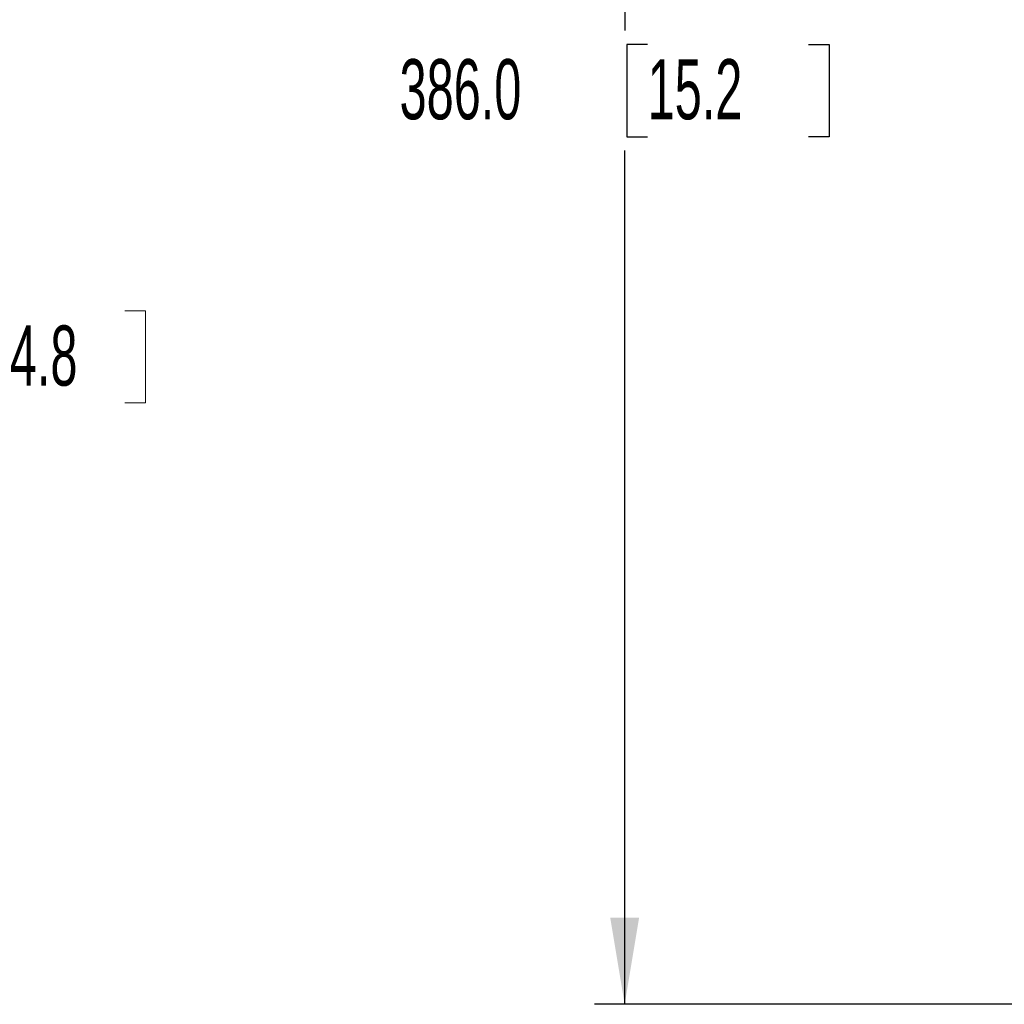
# Model space of a CAD drawing. Header units: millimetres. Extents: x 0 to 1118, y 0 to 864.
# Tile 174 of 256: x 329 to 381, y 438 to 489. Entities that reach past the tile are written whole.
import ezdxf

# ---------------------------------------------------------------- set-up
doc = ezdxf.new("R2010")
doc.units = ezdxf.units.MM
doc.layers.add('ALPHAREV', color=7, linetype='Continuous', lineweight=25)
doc.styles.add('SLDTEXTSTYLE0', font='TXT', dxfattribs={"width": 0.605})
doc.dimstyles.new('SLDDIMSTYLE0', dxfattribs={"dimtxt": 3.175, "dimasz": 4.572, "dimexe": 0, "dimexo": 0.0625, "dimgap": 0.79375, "dimtad": 0, "dimtih": 1, "dimtoh": 1, "dimdec": 1, "dimlfac": 4, "dimrnd": 1e-09, "dimzin": 12, "dimdsep": 46, "dimtxsty": 'SLDTEXTSTYLE0', "dimsah": 1, "dimcen": 0.09, "dimadec": 0, "dimazin": 3, "dimtfac": 1, "dimtofl": 0, "dimtmove": 0, "dimatfit": 3, "dimfxl": 1, "dimfrac": 2, "dimtolj": 1, "dimtzin": 12, "dimarcsym": 0})
doc.dimstyles.new('SLDDIMSTYLE1', dxfattribs={"dimtxt": 3.175, "dimasz": 4.572, "dimexe": 0, "dimexo": 0.0625, "dimgap": 0.79375, "dimtad": 0, "dimtih": 1, "dimtoh": 1, "dimdec": 1, "dimlfac": 4, "dimrnd": 1e-09, "dimzin": 4, "dimdsep": 46, "dimtxsty": 'SLDTEXTSTYLE0', "dimsah": 1, "dimcen": 0.09, "dimadec": 0, "dimazin": 1, "dimtfac": 1, "dimtofl": 0, "dimtmove": 0, "dimatfit": 3, "dimfxl": 1, "dimfrac": 2, "dimtolj": 1, "dimtzin": 12, "dimarcsym": 0})

# ---------------------------------------------------------------- blocks, each defined once
blk = doc.blocks.new('_D_6')
at = {"color": 7, "linetype": 'Continuous', "lineweight": 0}
for p, q in [((233.122, 486.876), (327.187, 486.876)), ((325.587, 486.876), (325.587, 474.853)), ((328.012, 474.125), (326.921, 474.125)), ((326.921, 474.125), (326.921, 469.253)), ((334.076, 474.125), (335.167, 474.125)), ((335.167, 474.125), (335.167, 469.253)), ((326.921, 469.253), (328.012, 469.253)), ((335.167, 469.253), (334.076, 469.253)), ((325.587, 456.501), (325.587, 468.525)), ((233.122, 456.501), (327.187, 456.501))]:
    blk.add_line(p, q, dxfattribs=at)
at = {"color": 7, "linetype": 'Continuous', "lineweight": 18}
for points in [[(325.587, 486.876), (324.825, 482.304), (326.349, 482.304)], [(325.587, 456.501), (326.349, 461.073), (324.825, 461.073)]]:
    blk.add_solid(points, dxfattribs=at)
at = {"color": 7, "linetype": 'Continuous', "lineweight": 18, "char_height": 3.175, "attachment_point": 1, "style": 'SLDTEXTSTYLE0'}
for s, insert in [('121.5', (314.915, 473.345)), ('4.8', (328.012, 473.345))]:
    blk.add_mtext(s, dxfattribs=dict(at, insert=insert))
blk = doc.blocks.new('_D_13')
at = {"layer": 'ALPHAREV'}
for p, q in [((386.763, 534.001), (358.872, 534.001)), ((360.472, 534.001), (360.472, 488.915)), ((361.685, 488.188), (360.593, 488.188)), ((360.593, 488.188), (360.593, 483.315)), ((370.174, 488.188), (371.265, 488.188)), ((371.265, 488.188), (371.265, 483.315)), ((360.593, 483.315), (361.685, 483.315)), ((371.265, 483.315), (370.174, 483.315)), ((360.472, 437.501), (360.472, 482.587)), ((386.763, 437.501), (358.872, 437.501))]:
    blk.add_line(p, q, dxfattribs=at)
for points in [[(360.472, 534.001), (359.71, 529.429), (361.234, 529.429)], [(360.472, 437.501), (361.234, 442.073), (359.71, 442.073)]]:
    blk.add_solid(points, dxfattribs=at)
at = {"layer": 'ALPHAREV', "char_height": 3.175, "attachment_point": 1, "style": 'SLDTEXTSTYLE0'}
for s, insert in [('386.0', (348.588, 487.408)), ('15.2', (361.685, 487.408))]:
    blk.add_mtext(s, dxfattribs=dict(at, insert=insert))

msp = doc.modelspace()

# ---------------------------------------------------------------- dimensions: what is measured, and where the dimension line sits
at = {"color": 7, "linetype": 'Continuous', "lineweight": 18}
dim = msp.add_linear_dim(base=(325.587, 486.8764), p1=(231.5216, 456.5014), p2=(231.5216, 486.8764), angle=90, dimstyle='SLDDIMSTYLE0', dxfattribs=at)
dim.commit()
dim.dimension.update_dxf_attribs({"geometry": '_D_6', "text_midpoint": (325.587, 471.6889), "dimtype": 160})
at = {"layer": 'ALPHAREV'}
dim = msp.add_linear_dim(base=(360.4722, 534.0014), p1=(388.3633, 437.5014), p2=(388.3633, 534.0014), angle=90, dimstyle='SLDDIMSTYLE1', dxfattribs=at)
dim.commit()
dim.dimension.update_dxf_attribs({"geometry": '_D_13', "text_midpoint": (360.4722, 485.7514), "dimtype": 160})

doc.saveas('drawing.dxf')
